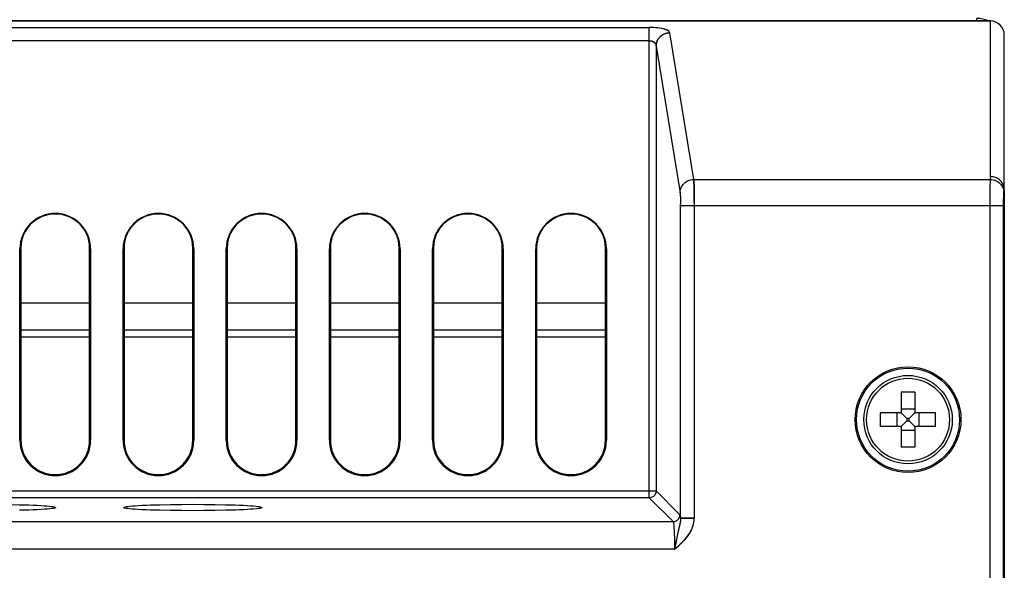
# Model space of a CAD drawing. Header units: millimetres. Extents: x 1158 to 2229, y -395 to 862.
# Tile 46 of 52: x 1760 to 1831, y 784 to 824. Entities that reach past the tile are written whole.
import ezdxf

# ---------------------------------------------------------------- set-up
doc = ezdxf.new("R2010")
doc.units = ezdxf.units.MM
doc.header["$LTSCALE"] = 30.734
doc.layers.get('0').update_dxf_attribs({"linetype": 'CONTINUOUS'})

msp = doc.modelspace()

# ---------------------------------------------------------------- linework, layer by layer
for p, q in [((1830.487, 823.542), (1582.487, 823.542)), ((1582.488, 823.542), (1830.487, 823.542)), ((1829.487, 823.542), (1829.487, 823.727)), ((1830.487, 812.221), (1830.487, 823.542)), ((1830.487, 812.221), (1830.487, 823.542)), ((1696.8, 823.071), (1805.675, 823.071)), ((1696.8, 823.07), (1805.675, 823.07)), ((1805.675, 788.855), (1805.675, 823.071)), ((1805.675, 788.855), (1805.675, 823.07)), ((1808.912, 812.015), (1807.173, 822.686)), ((1808.912, 812.015), (1807.174, 822.686)), ((1805.675, 822.105), (1696.8, 822.105)), ((1805.675, 822.105), (1696.8, 822.105)), ((1831.488, 704.54), (1831.487, 822.507)), ((1806.174, 821.72), (1806.174, 789.354)), ((1806.174, 821.72), (1806.174, 789.354)), ((1806.174, 821.72), (1807.913, 811.049)), ((1806.174, 821.72), (1807.913, 811.05)), ((1808.912, 812.015), (1830.46, 812.015)), ((1808.912, 812.015), (1830.461, 812.015)), ((1830.487, 812.221), (1830.46, 812.015)), ((1830.487, 812.221), (1830.461, 812.015)), ((1808.929, 811.615), (1808.935, 811.301)), ((1808.938, 811.121), (1808.933, 811.466)), ((1808.935, 811.301), (1808.94, 810.929)), ((1808.942, 810.726), (1808.938, 811.121)), ((1830.442, 811.301), (1830.438, 810.929)), ((1830.442, 811.301), (1830.438, 810.928)), ((1831.46, 811.049), (1831.487, 811.255)), ((1831.46, 811.049), (1831.487, 811.255)), ((1831.487, 811.255), (1831.487, 704.541)), ((1808.94, 810.929), (1808.943, 810.516)), ((1808.944, 810.301), (1808.942, 810.726)), ((1808.943, 810.516), (1808.944, 787.389)), ((1830.435, 810.516), (1830.434, 704.594)), ((1830.438, 810.929), (1830.435, 810.516)), ((1830.438, 810.928), (1830.435, 810.516)), ((1830.435, 810.516), (1830.435, 704.594)), ((1807.946, 787.389), (1807.945, 810.194)), ((1807.945, 787.389), (1807.945, 810.193)), ((1831.434, 810.083), (1807.945, 810.083)), ((1831.434, 810.083), (1807.946, 810.083)), ((1808.944, 810.301), (1808.945, 787.389)), ((1831.434, 704.594), (1831.434, 810.193)), ((1831.434, 704.594), (1831.434, 810.193)), ((1759.918, 793.042), (1759.918, 806.96)), ((1759.987, 807.042), (1759.987, 793.042)), ((1764.987, 793.042), (1764.987, 807.042)), ((1765.057, 806.96), (1765.057, 793.042)), ((1767.418, 793.042), (1767.418, 806.96)), ((1767.487, 807.042), (1767.487, 793.042)), ((1772.487, 793.042), (1772.487, 807.042)), ((1772.557, 806.96), (1772.557, 793.042)), ((1774.918, 793.042), (1774.918, 806.96)), ((1774.987, 807.042), (1774.987, 793.042)), ((1779.987, 793.042), (1779.987, 807.042)), ((1780.057, 806.96), (1780.057, 793.042)), ((1782.418, 793.042), (1782.418, 806.96)), ((1782.487, 807.042), (1782.487, 793.042)), ((1787.487, 793.042), (1787.487, 807.042)), ((1787.557, 806.96), (1787.557, 793.042)), ((1789.918, 793.042), (1789.918, 806.96)), ((1789.987, 807.042), (1789.987, 793.042)), ((1794.987, 793.042), (1794.987, 807.042)), ((1795.057, 806.96), (1795.057, 793.042)), ((1797.418, 793.042), (1797.418, 806.96)), ((1797.487, 807.042), (1797.487, 793.042)), ((1802.487, 793.042), (1802.487, 807.042)), ((1802.557, 806.96), (1802.557, 793.042)), ((1759.987, 803.042), (1764.987, 803.042)), ((1767.487, 803.042), (1772.487, 803.042)), ((1774.987, 803.042), (1779.987, 803.042)), ((1782.487, 803.042), (1787.487, 803.042)), ((1789.987, 803.042), (1794.987, 803.042)), ((1797.487, 803.042), (1802.487, 803.042)), ((1764.987, 801.042), (1759.987, 801.042)), ((1764.987, 800.542), (1759.987, 800.542)), ((1772.487, 801.042), (1767.487, 801.042)), ((1772.487, 800.542), (1767.487, 800.542)), ((1779.987, 801.042), (1774.987, 801.042)), ((1779.987, 800.542), (1774.987, 800.542)), ((1787.487, 801.042), (1782.487, 801.042)), ((1787.487, 800.542), (1782.487, 800.542)), ((1794.987, 801.042), (1789.987, 801.042)), ((1794.987, 800.542), (1789.987, 800.542)), ((1802.487, 801.042), (1797.487, 801.042)), ((1802.487, 800.542), (1797.487, 800.542)), ((1824.987, 796.542), (1823.987, 796.542)), ((1823.987, 796.542), (1823.987, 795.082)), ((1824.987, 796.542), (1824.987, 795.082)), ((1823.947, 795.042), (1822.487, 795.042)), ((1822.487, 794.042), (1822.487, 795.042)), ((1823.7, 794.042), (1823.7, 795.042)), ((1823.976, 795.054), (1824.393, 794.636)), ((1823.987, 795.329), (1824.987, 795.329)), ((1824.581, 794.636), (1824.393, 794.636)), ((1824.393, 794.636), (1824.393, 794.448)), ((1824.999, 795.054), (1824.581, 794.636)), ((1824.581, 794.448), (1824.581, 794.636)), ((1826.487, 795.042), (1825.027, 795.042)), ((1825.274, 795.042), (1825.274, 794.042)), ((1826.487, 794.042), (1826.487, 795.042)), ((1823.947, 794.042), (1822.487, 794.042)), ((1823.976, 794.03), (1824.393, 794.448)), ((1823.987, 794.002), (1823.987, 792.542)), ((1824.393, 794.448), (1824.581, 794.448)), ((1824.999, 794.03), (1824.581, 794.448)), ((1824.987, 794.002), (1824.987, 792.542)), ((1826.487, 794.042), (1825.027, 794.042)), ((1824.987, 793.755), (1823.987, 793.755)), ((1824.987, 792.542), (1823.987, 792.542)), ((1696.3, 789.354), (1806.174, 789.354)), ((1696.3, 789.354), (1806.174, 789.354)), ((1807.904, 787.625), (1806.174, 789.354)), ((1807.904, 787.625), (1806.174, 789.354)), ((1805.675, 788.855), (1696.8, 788.855)), ((1805.675, 788.855), (1696.8, 788.855)), ((1770.861, 788.349), (1770.107, 788.334)), ((1771.659, 788.357), (1770.861, 788.349)), ((1772.479, 788.36), (1771.659, 788.357)), ((1773.301, 788.357), (1772.479, 788.36)), ((1774.103, 788.349), (1773.301, 788.357)), ((1805.675, 788.855), (1807.404, 787.125)), ((1805.675, 788.855), (1807.404, 787.125)), ((1771.664, 787.926), (1770.859, 787.935)), ((1772.487, 787.923), (1771.664, 787.926)), ((1773.316, 787.926), (1772.487, 787.923)), ((1774.122, 787.935), (1773.316, 787.926)), ((1774.882, 787.949), (1774.122, 787.935)), ((1695.07, 787.125), (1807.404, 787.125)), ((1695.07, 787.125), (1807.404, 787.125)), ((1808.944, 787.389), (1807.945, 787.389)), ((1807.946, 787.389), (1808.945, 787.389)), ((1807.781, 786.429), (1807.712, 786.117)), ((1807.598, 785.57), (1807.509, 785.127)), ((1807.509, 785.127), (1694.966, 785.127)), ((1807.509, 785.127), (1694.966, 785.127))]:
    msp.add_line(p, q)
for points in [[(1807.174, 822.686), (1807.153, 822.735), (1807.116, 822.78), (1807.061, 822.823), (1806.99, 822.862), (1806.904, 822.899), (1806.803, 822.934), (1806.687, 822.965), (1806.56, 822.993), (1806.421, 823.017), (1806.274, 823.037), (1806.124, 823.052), (1805.972, 823.063), (1805.823, 823.069), (1805.675, 823.071)], [(1807.173, 822.686), (1807.155, 822.732), (1807.12, 822.776), (1807.067, 822.818), (1806.998, 822.858), (1806.913, 822.895), (1806.814, 822.93), (1806.7, 822.962), (1806.576, 822.99), (1806.443, 823.014), (1806.301, 823.034), (1806.15, 823.05), (1805.993, 823.061), (1805.835, 823.068), (1805.675, 823.07)], [(1806.174, 821.72), (1806.182, 821.828), (1806.202, 821.934), (1806.233, 822.037), (1806.277, 822.137), (1806.331, 822.231), (1806.396, 822.319), (1806.471, 822.399), (1806.554, 822.472), (1806.645, 822.534), (1806.743, 822.587), (1806.846, 822.629), (1806.953, 822.66), (1807.062, 822.679), (1807.174, 822.686)], [(1807.173, 822.686), (1807.062, 822.679), (1806.952, 822.66), (1806.845, 822.629), (1806.742, 822.587), (1806.645, 822.534), (1806.554, 822.471), (1806.471, 822.399), (1806.396, 822.319), (1806.331, 822.231), (1806.277, 822.137), (1806.233, 822.037), (1806.202, 821.934), (1806.182, 821.828), (1806.174, 821.72)], [(1805.675, 822.105), (1805.704, 822.104), (1805.734, 822.102), (1805.763, 822.098), (1805.793, 822.093), (1805.823, 822.086), (1805.853, 822.078), (1805.882, 822.068), (1805.911, 822.057), (1805.939, 822.044), (1805.967, 822.029), (1805.994, 822.012), (1806.02, 821.994), (1806.044, 821.973), (1806.068, 821.951), (1806.089, 821.927), (1806.109, 821.902), (1806.127, 821.874), (1806.142, 821.845), (1806.155, 821.815), (1806.164, 821.784), (1806.171, 821.753), (1806.174, 821.72)], [(1805.675, 822.105), (1805.732, 822.102), (1805.79, 822.094), (1805.848, 822.08), (1805.903, 822.06), (1805.954, 822.036), (1806.002, 822.007), (1806.046, 821.972), (1806.086, 821.931), (1806.12, 821.886), (1806.147, 821.836), (1806.166, 821.781), (1806.174, 821.72)], [(1807.913, 811.049), (1807.921, 811.157), (1807.94, 811.263), (1807.972, 811.366), (1808.016, 811.466), (1808.07, 811.56), (1808.135, 811.648), (1808.21, 811.728), (1808.293, 811.801), (1808.384, 811.863), (1808.481, 811.916), (1808.584, 811.958), (1808.691, 811.989), (1808.801, 812.008), (1808.912, 812.015)], [(1807.913, 811.049), (1807.921, 811.157), (1807.94, 811.263), (1807.972, 811.367), (1808.016, 811.466), (1808.07, 811.56), (1808.135, 811.648), (1808.21, 811.729), (1808.293, 811.801), (1808.384, 811.863), (1808.481, 811.916), (1808.584, 811.958), (1808.691, 811.989), (1808.801, 812.008), (1808.912, 812.015)], [(1808.912, 812.015), (1808.917, 811.947), (1808.921, 811.857), (1808.925, 811.746), (1808.929, 811.615)], [(1808.933, 811.466), (1808.929, 811.615), (1808.925, 811.746), (1808.921, 811.857), (1808.917, 811.947), (1808.912, 812.015)], [(1830.46, 812.015), (1830.457, 811.947), (1830.453, 811.857), (1830.45, 811.746), (1830.447, 811.615), (1830.442, 811.301)], [(1830.461, 812.015), (1830.457, 811.947), (1830.453, 811.857), (1830.45, 811.746), (1830.447, 811.615), (1830.442, 811.301)], [(1830.46, 812.015), (1830.572, 812.008), (1830.682, 811.989), (1830.789, 811.959), (1830.892, 811.917), (1830.99, 811.864), (1831.081, 811.801), (1831.164, 811.729), (1831.238, 811.649), (1831.303, 811.561), (1831.358, 811.466), (1831.401, 811.367), (1831.433, 811.263), (1831.452, 811.157), (1831.46, 811.049)], [(1830.461, 812.015), (1830.572, 812.008), (1830.682, 811.989), (1830.789, 811.959), (1830.892, 811.917), (1830.99, 811.864), (1831.081, 811.801), (1831.164, 811.729), (1831.239, 811.649), (1831.304, 811.561), (1831.358, 811.467), (1831.401, 811.367), (1831.433, 811.263), (1831.453, 811.157), (1831.46, 811.049)], [(1831.487, 811.255), (1831.48, 811.363), (1831.461, 811.469), (1831.43, 811.573), (1831.387, 811.673), (1831.332, 811.768), (1831.267, 811.856), (1831.193, 811.936), (1831.109, 812.009), (1831.018, 812.071), (1830.92, 812.124), (1830.816, 812.166), (1830.709, 812.196), (1830.599, 812.214), (1830.487, 812.221)], [(1831.487, 811.255), (1831.481, 811.363), (1831.461, 811.469), (1831.43, 811.573), (1831.387, 811.673), (1831.333, 811.768), (1831.268, 811.856), (1831.193, 811.937), (1831.109, 812.009), (1831.018, 812.071), (1830.92, 812.124), (1830.817, 812.166), (1830.709, 812.196), (1830.599, 812.214), (1830.487, 812.221)], [(1807.913, 811.05), (1807.918, 811.015), (1807.922, 810.97), (1807.926, 810.915), (1807.93, 810.85), (1807.933, 810.775), (1807.937, 810.693), (1807.939, 810.603), (1807.941, 810.507), (1807.943, 810.406), (1807.945, 810.301), (1807.945, 810.194)], [(1807.913, 811.049), (1807.918, 811.015), (1807.922, 810.97), (1807.926, 810.915), (1807.93, 810.849), (1807.933, 810.775), (1807.936, 810.692)], [(1807.936, 810.692), (1807.939, 810.602), (1807.941, 810.506), (1807.943, 810.405), (1807.944, 810.3), (1807.945, 810.193)], [(1831.434, 810.193), (1831.436, 810.406), (1831.437, 810.507), (1831.439, 810.603), (1831.441, 810.692), (1831.444, 810.775), (1831.447, 810.849), (1831.45, 810.915), (1831.453, 810.97), (1831.456, 811.015), (1831.46, 811.049)], [(1831.434, 810.193), (1831.436, 810.405), (1831.437, 810.506), (1831.439, 810.602), (1831.441, 810.692)], [(1831.46, 811.049), (1831.456, 811.015), (1831.453, 810.97), (1831.449, 810.915), (1831.446, 810.849), (1831.444, 810.775), (1831.441, 810.692)], [(1806.174, 789.354), (1806.17, 789.289), (1806.157, 789.225), (1806.136, 789.163), (1806.107, 789.105), (1806.071, 789.05), (1806.028, 789.001), (1805.979, 788.958), (1805.924, 788.922), (1805.866, 788.893), (1805.804, 788.872), (1805.74, 788.859), (1805.675, 788.855)], [(1806.174, 789.354), (1806.17, 789.289), (1806.157, 789.225), (1806.136, 789.163), (1806.107, 789.105), (1806.071, 789.051), (1806.028, 789.001), (1805.979, 788.958), (1805.924, 788.922), (1805.866, 788.893), (1805.804, 788.872), (1805.74, 788.859), (1805.675, 788.855)], [(1762.335, 788.196), (1762.217, 788.213), (1762.067, 788.23), (1761.885, 788.246), (1761.675, 788.261), (1761.436, 788.276), (1761.168, 788.29), (1760.874, 788.303), (1760.557, 788.314), (1760.218, 788.325), (1759.862, 788.334), (1759.103, 788.349)], [(1762.487, 788.142), (1762.47, 788.16), (1762.419, 788.178), (1762.335, 788.196)], [(1767.642, 788.196), (1767.556, 788.178), (1767.505, 788.16), (1767.488, 788.142)], [(1770.107, 788.334), (1769.753, 788.325), (1769.417, 788.314), (1769.101, 788.303), (1768.809, 788.29), (1768.542, 788.276), (1768.304, 788.262), (1768.093, 788.246), (1767.911, 788.23), (1767.76, 788.213), (1767.642, 788.196)], [(1777.335, 788.196), (1777.217, 788.213), (1777.067, 788.23), (1776.885, 788.246), (1776.675, 788.261), (1776.436, 788.276), (1776.168, 788.29), (1775.874, 788.303), (1775.557, 788.314), (1775.218, 788.325), (1774.862, 788.334), (1774.103, 788.349)], [(1777.487, 788.142), (1777.47, 788.16), (1777.419, 788.178), (1777.335, 788.196)], [(1762.357, 788.088), (1762.238, 788.071), (1762.087, 788.054), (1761.905, 788.038), (1761.692, 788.022), (1761.451, 788.007), (1761.182, 787.993), (1760.888, 787.981), (1760.572, 787.969), (1760.236, 787.958), (1759.882, 787.949)], [(1762.512, 788.142), (1762.494, 788.124), (1762.442, 788.106), (1762.357, 788.088)], [(1767.614, 788.089), (1767.53, 788.106), (1767.479, 788.124), (1767.463, 788.142)], [(1770.859, 787.935), (1770.099, 787.949), (1769.744, 787.958), (1769.407, 787.969), (1769.089, 787.981), (1768.793, 787.993), (1768.523, 788.007), (1768.28, 788.022), (1768.067, 788.038), (1767.884, 788.054), (1767.733, 788.071), (1767.614, 788.089)], [(1777.357, 788.088), (1777.238, 788.071), (1777.087, 788.054), (1776.904, 788.038), (1776.692, 788.022), (1776.451, 788.007), (1776.182, 787.993), (1775.888, 787.981), (1775.572, 787.969), (1775.236, 787.958), (1774.882, 787.949)], [(1777.512, 788.142), (1777.494, 788.124), (1777.442, 788.106), (1777.357, 788.088)], [(1807.404, 787.125), (1807.47, 787.13), (1807.533, 787.142), (1807.593, 787.163), (1807.649, 787.19), (1807.703, 787.225), (1807.752, 787.267), (1807.795, 787.315), (1807.833, 787.369), (1807.863, 787.428), (1807.885, 787.491), (1807.899, 787.557), (1807.904, 787.625)], [(1807.404, 787.125), (1807.47, 787.13), (1807.533, 787.143), (1807.593, 787.163), (1807.649, 787.19), (1807.703, 787.225), (1807.752, 787.267), (1807.796, 787.315), (1807.833, 787.369), (1807.863, 787.428), (1807.885, 787.491), (1807.899, 787.557), (1807.904, 787.625)], [(1807.904, 787.625), (1807.911, 787.612), (1807.918, 787.589), (1807.925, 787.554), (1807.932, 787.509), (1807.939, 787.454), (1807.945, 787.389)], [(1807.904, 787.625), (1807.911, 787.612), (1807.918, 787.589), (1807.925, 787.554), (1807.932, 787.509), (1807.939, 787.454), (1807.946, 787.389)], [(1807.404, 787.125), (1807.416, 787.104), (1807.428, 787.059), (1807.439, 786.991), (1807.45, 786.901), (1807.46, 786.79), (1807.47, 786.659), (1807.478, 786.51), (1807.486, 786.344), (1807.493, 786.164), (1807.498, 785.972), (1807.503, 785.77), (1807.506, 785.56), (1807.508, 785.345), (1807.509, 785.127)], [(1807.404, 787.125), (1807.416, 787.104), (1807.428, 787.059), (1807.439, 786.991), (1807.45, 786.901), (1807.46, 786.79), (1807.47, 786.659), (1807.478, 786.51), (1807.486, 786.344), (1807.493, 786.164), (1807.498, 785.972), (1807.503, 785.77), (1807.506, 785.56), (1807.508, 785.345), (1807.509, 785.127)], [(1807.509, 785.127), (1807.794, 785.365), (1808.038, 785.587), (1808.239, 785.792), (1808.404, 785.984), (1808.538, 786.162), (1808.645, 786.332), (1808.731, 786.493), (1808.802, 786.661), (1808.868, 786.864), (1808.917, 787.065), (1808.942, 787.237), (1808.945, 787.389)], [(1807.509, 785.127), (1807.674, 785.26), (1807.853, 785.417), (1808.052, 785.602), (1808.253, 785.808), (1808.444, 786.039), (1808.608, 786.268), (1808.717, 786.462), (1808.797, 786.648), (1808.865, 786.849), (1808.913, 787.046), (1808.939, 787.224), (1808.944, 787.389)], [(1807.946, 787.389), (1807.942, 787.263), (1807.927, 787.121), (1807.9, 786.965), (1807.864, 786.795), (1807.823, 786.609), (1807.738, 786.238)], [(1807.945, 787.389), (1807.944, 787.29), (1807.934, 787.178), (1807.916, 787.053), (1807.89, 786.915), (1807.856, 786.756), (1807.781, 786.429)], [(1807.738, 786.238), (1807.698, 786.051), (1807.654, 785.842), (1807.608, 785.617), (1807.509, 785.127)], [(1807.712, 786.117), (1807.677, 785.956), (1807.598, 785.57)]]:
    msp.add_lwpolyline(points)
for radius in [3.85, 3.75, 3.217, 3.017]:
    msp.add_circle((1824.487, 794.542), radius)
for centre, radius, start, end in [((1829.487, 821.727), 2, 65, 90), ((1762.487, 806.96), 2.57, 0, 180), ((1762.487, 807.042), 2.5, 0, 180), ((1762.487, 806.96), 2.535, 24.13663, 151.90147), ((1769.987, 806.96), 2.57, 0, 180), ((1769.987, 807.042), 2.5, 0, 180), ((1769.987, 806.96), 2.535, 24.13342, 152.0218), ((1777.487, 806.96), 2.57, 0, 180), ((1777.487, 807.042), 2.5, 0, 180), ((1777.487, 806.96), 2.535, 24.13021, 151.84601), ((1784.987, 806.96), 2.57, 0, 180), ((1784.987, 807.042), 2.5, 0, 180), ((1784.987, 806.96), 2.535, 24.127, 151.84278), ((1792.487, 806.96), 2.57, 0, 180), ((1792.487, 807.042), 2.5, 0, 180), ((1792.487, 806.96), 2.535, 24.12379, 151.83956), ((1799.987, 806.96), 2.57, 0, 180), ((1799.987, 807.042), 2.5, 0, 180), ((1799.987, 806.96), 2.535, 24.12058, 151.83633), ((1823.947, 795.082), 0.04, 270, 360), ((1825.027, 795.082), 0.04, 180, 270), ((1823.947, 794.002), 0.04, 0, 90), ((1825.027, 794.002), 0.04, 90, 180), ((1762.487, 793.042), 2.57, 180, 360), ((1762.487, 793.042), 2.5, 180, 360), ((1769.987, 793.042), 2.57, 180, 360), ((1769.987, 793.042), 2.5, 180, 360), ((1777.487, 793.042), 2.57, 180, 360), ((1777.487, 793.042), 2.5, 180, 360), ((1784.987, 793.042), 2.57, 180, 360), ((1784.987, 793.042), 2.5, 180, 360), ((1792.487, 793.042), 2.57, 180, 360), ((1792.487, 793.042), 2.5, 180, 360), ((1799.987, 793.042), 2.57, 180, 360), ((1799.987, 793.042), 2.5, 180, 360)]:
    msp.add_arc(centre, radius, start, end)
for centre in [(1830.487, 822.506), (1830.487, 822.507)]:
    msp.add_ellipse(centre, major_axis=(0, 1.035), ratio=0.965926, start_param=-1.570796, end_param=0)

doc.saveas('drawing.dxf')
